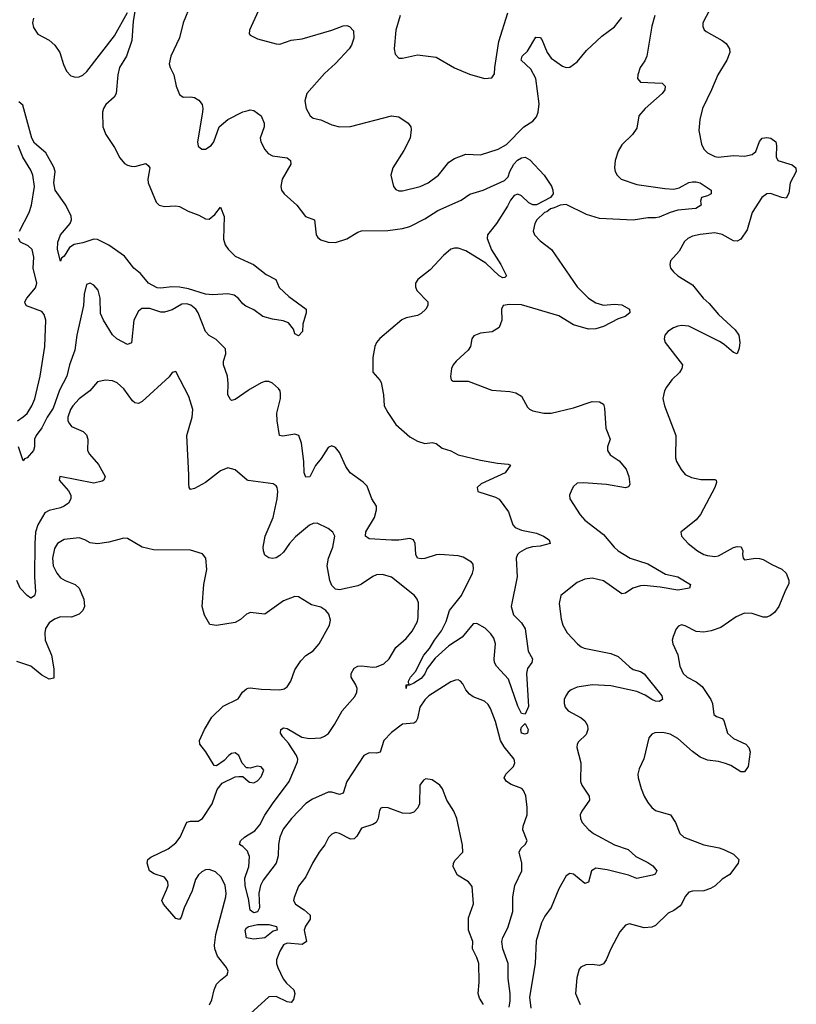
# Model space of a CAD drawing. Header units: inches. Extents: x 2143765 to 2212928, y 878963 to 1017374.
# Tile 248 of 256: x 2168771 to 2172948, y 1001591 to 1006887. Entities that reach past the tile are written whole.
import ezdxf

# ---------------------------------------------------------------- set-up
doc = ezdxf.new("R2010")
doc.units = ezdxf.units.IN
doc.header["$MEASUREMENT"] = 0
doc.layers.add('C1060', color=7, linetype='Continuous')
doc.layers.add('C1070', color=7, linetype='Continuous')

msp = doc.modelspace()

# ---------------------------------------------------------------- linework, layer by layer
at = {"layer": 'C1060', "color": 5}
for points, elevation in [([(2169690.4, 1006970), (2169650.4, 1006870), (2169630.3, 1006790), (2169583.7, 1006690), (2169574.4, 1006650), (2169579.3, 1006630), (2169599.5, 1006590), (2169612.4, 1006530), (2169630, 1006484.9), (2169650, 1006470.4), (2169690, 1006472.6), (2169710, 1006469.1), (2169733.9, 1006453.9), (2169752.6, 1006430), (2169756.5, 1006410), (2169754.2, 1006390), (2169726.3, 1006230), (2169730, 1006206.8), (2169750, 1006190.4), (2169770, 1006190.4), (2169801.3, 1006210), (2169814.8, 1006230), (2169844.2, 1006310), (2169889.4, 1006350), (2169970.4, 1006390.4), (2170000, 1006399.1)], 340), ([(2168844.6, 1006895.4), (2168839.5, 1006870), (2168844.5, 1006844.5), (2168868.6, 1006808.7), (2168930, 1006776.5), (2168959.1, 1006750), (2168986.4, 1006710), (2169006.3, 1006646.3), (2169023.2, 1006610), (2169045.5, 1006585.5), (2169070, 1006578.2), (2169090, 1006580.2), (2169110, 1006588.5), (2169131.9, 1006608.1), (2169280.8, 1006799.2), (2169350, 1006926)], 320), ([(2169390.2, 1006930), (2169381.1, 1006878.9), (2169374.4, 1006774.4), (2169344.4, 1006690), (2169306.7, 1006630), (2169298.6, 1006590), (2169290.4, 1006490), (2169278, 1006470), (2169233.4, 1006430), (2169220.9, 1006410), (2169216.9, 1006390), (2169217.4, 1006310), (2169233.7, 1006270), (2169280, 1006200), (2169310, 1006143), (2169333.7, 1006113.7), (2169350, 1006103.7), (2169370, 1006098.7), (2169390, 1006097.6), (2169450, 1006112.7), (2169462, 1006102), (2169470.4, 1006090), (2169459.5, 1006030), (2169462.3, 1006010), (2169505.5, 1005905.5), (2169520.3, 1005890), (2169550, 1005882), (2169610, 1005885.5), (2169630, 1005882.2), (2169676.4, 1005856.4), (2169734.8, 1005834.8), (2169770, 1005815.6), (2169790, 1005813.7), (2169821, 1005839), (2169850, 1005878.8), (2169871.3, 1005828.7), (2169866, 1005706), (2169876.2, 1005676.2), (2169892.6, 1005652.6), (2169930, 1005615.8), (2170000, 1005583.1)], 320), ([(2170000, 1005340.1), (2169986.2, 1005346.2), (2169970, 1005359.3), (2169948.2, 1005388.2), (2169924.7, 1005404.7), (2169890, 1005413.3), (2169810, 1005406.5), (2169770.2, 1005409.8), (2169679.2, 1005439.2), (2169630, 1005449.1), (2169589.5, 1005450.5), (2169530, 1005442.2), (2169510, 1005445.6), (2169463.8, 1005470), (2169420.9, 1005520.9), (2169384.2, 1005550), (2169335.2, 1005615.2), (2169250, 1005674.6), (2169190, 1005705.3), (2169170, 1005705.8), (2169110, 1005686.2), (2169063.1, 1005676.9), (2169039, 1005661), (2169010, 1005614.5), (2168996.1, 1005603.9), (2168990, 1005588), (2168973.3, 1005650), (2168976.5, 1005690), (2168989.4, 1005730.6), (2169042.6, 1005790), (2169049.1, 1005810), (2169047.4, 1005830), (2169019.4, 1005890), (2168961.5, 1005970), (2168954.4, 1006010), (2168961, 1006070), (2168953.8, 1006093.8), (2168911, 1006171), (2168850, 1006222.2), (2168835.9, 1006250), (2168787.8, 1006427.8), (2168765.4, 1006445.4)], 320), ([(2168768.7, 1005750), (2168821.7, 1005850), (2168834, 1005890), (2168849.8, 1005990), (2168841.4, 1006050), (2168830, 1006076.9), (2168787.1, 1006147.1), (2168761.6, 1006210)], 340), ([(2168758, 1004730), (2168790, 1004750.2), (2168810, 1004769.2), (2168836.3, 1004810), (2168852.9, 1004847.1), (2168881.4, 1004970), (2168905.8, 1005130), (2168911.1, 1005270), (2168902, 1005302), (2168890, 1005317.6), (2168807.7, 1005347.7), (2168800.1, 1005360.1), (2168797.7, 1005370), (2168808.9, 1005390), (2168855.4, 1005444.6), (2168862.5, 1005470), (2168842.4, 1005550), (2168846.9, 1005610), (2168836.9, 1005650), (2168816, 1005670), (2168775.1, 1005690), (2168764, 1005710)], 340), ([(2170000, 1004893.3), (2169930, 1004844.2), (2169910, 1004838), (2169904, 1004844), (2169889.8, 1004870), (2169892.7, 1004930), (2169888.1, 1004970), (2169866.6, 1005030), (2169867.2, 1005050), (2169879.2, 1005090), (2169877.3, 1005117.2), (2169827.3, 1005167.3), (2169790, 1005188.2), (2169770, 1005209.6), (2169729.8, 1005310), (2169718.7, 1005330), (2169692, 1005352), (2169670, 1005358.5), (2169642.7, 1005357.3), (2169590, 1005326.3), (2169550, 1005314.4), (2169530, 1005314.5), (2169470, 1005334.1), (2169427, 1005333), (2169410, 1005319.1), (2169385.1, 1005270), (2169371.4, 1005148.6), (2169350, 1005139.7), (2169292.8, 1005170), (2169270, 1005192.6), (2169221.8, 1005270), (2169206.1, 1005306.1), (2169203.8, 1005390), (2169192.2, 1005432.2), (2169170, 1005459.6), (2169150, 1005469.6), (2169130, 1005462.7), (2169116.9, 1005410), (2169114.3, 1005350), (2169078.6, 1005190), (2169066.6, 1005110), (2169039.1, 1005030), (2169024.4, 1004970), (2168985.4, 1004894.6), (2168950, 1004798.4), (2168918.4, 1004750), (2168890, 1004691.6), (2168859.4, 1004650), (2168851, 1004630), (2168850.2, 1004590), (2168844.1, 1004570), (2168810, 1004529.8), (2168795.8, 1004524.2), (2168790, 1004515.1), (2168765, 1004590)], 340), ([(2170000, 1004409.1), (2169994, 1004410), (2169930, 1004465.2), (2169890, 1004477), (2169850, 1004460.7), (2169770, 1004396.9), (2169710, 1004365.1), (2169690, 1004360.7), (2169683, 1004370), (2169679.8, 1004390), (2169681, 1004439), (2169669.8, 1004650), (2169697.6, 1004750), (2169701.5, 1004790), (2169679.6, 1004859.6), (2169610, 1004995.3), (2169590, 1004988.7), (2169574.6, 1004965.4), (2169430, 1004833.1), (2169410, 1004823.1), (2169390, 1004826), (2169376.9, 1004836.9), (2169330, 1004902), (2169294.4, 1004934.4), (2169270, 1004944.4), (2169231.9, 1004948.1), (2169190, 1004938.4), (2169148.6, 1004891.4), (2169090, 1004847.2), (2169055.8, 1004810), (2169043.9, 1004790), (2169030.2, 1004750), (2169030.3, 1004730), (2169036.1, 1004716.1), (2169050, 1004699.5), (2169112.4, 1004672.4), (2169130, 1004653.4), (2169136.9, 1004630), (2169136, 1004570), (2169145.7, 1004550), (2169195.2, 1004495.2), (2169230.4, 1004429.6), (2169223, 1004410), (2169215.1, 1004404.9), (2169170, 1004394.8), (2168987.3, 1004430), (2168983.2, 1004410), (2169032.8, 1004352.8), (2169045.1, 1004330), (2169046, 1004310), (2169033.3, 1004286.7), (2169010.4, 1004269.6), (2168990, 1004260.7), (2168930, 1004246.9), (2168905.2, 1004234.8), (2168867.4, 1004170), (2168856.4, 1004130), (2168851.8, 1004070), (2168850.1, 1003890), (2168856.3, 1003810), (2168850, 1003788.3), (2168830, 1003775.4), (2168810, 1003789.7), (2168772.5, 1003830), (2168755.4, 1003870)], 360), ([(2170000, 1003694), (2169990, 1003689.5), (2169958.9, 1003661.1), (2169930, 1003645.1), (2169829.5, 1003629.5), (2169793.2, 1003633.2), (2169764.2, 1003684.2), (2169751.6, 1003730), (2169761.3, 1003850), (2169778, 1003930), (2169772, 1003990), (2169753.8, 1004013.8), (2169690, 1004033.3), (2169490, 1004036.2), (2169430, 1004049.7), (2169350, 1004096.3), (2169330, 1004098), (2169250, 1004076.4), (2169190, 1004068.4), (2169150, 1004072.8), (2169120.9, 1004090), (2169090, 1004099.3), (2169010, 1004091.8), (2168974.3, 1004070), (2168957, 1004043), (2168946.3, 1003990), (2168951.1, 1003950), (2168970, 1003910.4), (2168990, 1003885.3), (2169015.5, 1003870), (2169069.4, 1003849.4), (2169090.1, 1003830.1), (2169115.5, 1003770), (2169119, 1003730), (2169110.3, 1003710), (2169090, 1003689.8), (2169050, 1003673.3), (2168990, 1003674.7), (2168958, 1003662), (2168930, 1003643), (2168910, 1003612), (2168905.2, 1003590), (2168908.2, 1003550), (2168941.7, 1003470), (2168955.1, 1003395.1), (2168953.8, 1003346.2), (2168930, 1003339.2), (2168890, 1003361.1), (2168830, 1003409.8), (2168755.7, 1003435.7)], 380), ([(2170000, 1002862.6), (2169990, 1002864), (2169967.5, 1002887.5), (2169949.4, 1002930), (2169930, 1002943.6), (2169910, 1002939.7), (2169894.9, 1002930), (2169870, 1002902), (2169830, 1002874), (2169816.4, 1002876.4), (2169771.2, 1002950), (2169739.6, 1002990), (2169737.4, 1003010), (2169765.3, 1003070), (2169804.7, 1003135.3), (2169865, 1003195), (2169944.9, 1003235.1), (2169969.1, 1003270.9), (2169990, 1003288.9), (2170000, 1003291.6)], 380), ([(2169791.9, 1001588.1), (2169803.7, 1001616.3), (2169816.9, 1001670), (2169830, 1001698.9), (2169850, 1001721.9), (2169887.4, 1001750), (2169891.7, 1001770), (2169882.2, 1001790), (2169834.8, 1001850), (2169820.6, 1001890), (2169818.7, 1001910), (2169826.1, 1001966.1), (2169878.6, 1002170), (2169881, 1002190), (2169876.5, 1002230), (2169854.8, 1002274.8), (2169824.6, 1002304.6), (2169790, 1002316.1), (2169770, 1002314.2), (2169750, 1002304), (2169732, 1002288), (2169717, 1002263), (2169698.9, 1002201.1), (2169655.4, 1002110), (2169639.4, 1002060.6), (2169630, 1002047), (2169610, 1002053.6), (2169544.2, 1002130), (2169534.7, 1002150), (2169562.5, 1002210), (2169568.9, 1002230), (2169568, 1002250), (2169550, 1002275.7), (2169493.3, 1002293.3), (2169469.3, 1002309.3), (2169457.1, 1002350), (2169459.8, 1002370), (2169476.6, 1002383.4), (2169570, 1002428.2), (2169610, 1002459), (2169633.9, 1002490), (2169670, 1002571.7), (2169690, 1002576.5), (2169730, 1002576.1), (2169753.7, 1002590), (2169805.7, 1002670), (2169833.1, 1002746.9), (2169859.6, 1002780.4), (2169930, 1002814), (2169950, 1002816), (2169970, 1002816), (2170000, 1002791.6)], 380), ([(2170000, 1002404), (2169995.9, 1002415.9), (2169970, 1002440.7), (2169953.2, 1002450), (2169958, 1002470), (2169980.5, 1002490), (2170000, 1002502.5)], 360), ([(2170000, 1002163.7), (2169983.6, 1002230), (2169981.9, 1002270), (2170000, 1002321)], 360), ([(2170000, 1001947.2), (2169990, 1001949.2), (2169984, 1001990), (2169990, 1002003.1), (2170000, 1002008.5)], 360)]:
    msp.add_lwpolyline(points, dxfattribs=dict(at, elevation=elevation))
at = {"layer": 'C1070', "color": 5}
for points, elevation in [([(2170052.8, 1006932.8), (2170006, 1006830), (2170005.5, 1006810), (2170010, 1006804), (2170050, 1006783.1), (2170150, 1006757.4), (2170170, 1006756), (2170230, 1006775.9), (2170290, 1006783.8), (2170449.8, 1006830.2), (2170510, 1006853.4), (2170530, 1006854.9), (2170544.7, 1006850), (2170566, 1006826), (2170568.3, 1006788.3), (2170555.2, 1006750), (2170543.1, 1006730), (2170470, 1006651.2), (2170410, 1006598.3), (2170316, 1006490), (2170304.6, 1006450), (2170311.8, 1006410), (2170332.7, 1006370), (2170350, 1006357), (2170390, 1006349), (2170450, 1006321.1), (2170490.3, 1006310.3), (2170550, 1006313.1), (2170770.2, 1006370.3), (2170810, 1006364.9), (2170859.3, 1006330), (2170874.4, 1006310), (2170876.7, 1006296.7), (2170870.3, 1006250), (2170836.1, 1006183.9), (2170777.1, 1006090), (2170767.3, 1006050), (2170780.7, 1005990), (2170793.2, 1005973.2), (2170810, 1005966), (2170830, 1005966.7), (2170925.2, 1005990), (2170967.3, 1006010), (2171024.2, 1006050), (2171079.5, 1006120.5), (2171110, 1006140.4), (2171170, 1006164.4), (2171250, 1006160.8), (2171344.5, 1006190), (2171390, 1006216), (2171483, 1006310), (2171530, 1006340.3), (2171550, 1006364.9), (2171559.8, 1006390), (2171565.1, 1006434.9), (2171546.5, 1006570), (2171520.6, 1006620.6), (2171468.7, 1006670), (2171472.8, 1006690), (2171501.6, 1006718.4), (2171547.8, 1006792.2), (2171570, 1006791.8), (2171579.6, 1006779.6), (2171608, 1006710), (2171630, 1006679), (2171690, 1006636.5), (2171710, 1006628.9), (2171730, 1006631.6), (2171770, 1006660.9), (2171819.5, 1006720.5), (2171901.8, 1006798.2), (2171970, 1006847.5), (2172010, 1006898.5)], 360), ([(2170817, 1006910), (2170794.6, 1006830), (2170785.7, 1006730), (2170790, 1006701), (2170810, 1006680.5), (2170830, 1006680.4), (2170910, 1006698.7), (2171010, 1006686), (2171110, 1006627.7), (2171190, 1006593.4), (2171270, 1006570.8), (2171310, 1006574.8), (2171324.5, 1006595.5), (2171325.7, 1006630), (2171347.9, 1006770), (2171396.3, 1006923.7)], 380), ([(2172481.4, 1006938.6), (2172444.9, 1006870), (2172444.4, 1006850), (2172452, 1006832), (2172462.5, 1006822.5), (2172550, 1006774.3), (2172570, 1006758), (2172588.9, 1006730), (2172590.3, 1006710), (2172574.9, 1006670), (2172525.5, 1006590), (2172492.6, 1006510), (2172442.6, 1006410), (2172428.4, 1006350), (2172424.4, 1006290), (2172438, 1006218), (2172450.7, 1006190), (2172470.8, 1006170), (2172510, 1006150.4), (2172527.8, 1006147.8), (2172610, 1006156), (2172670, 1006153.4), (2172710, 1006161.7), (2172730, 1006178), (2172750, 1006231), (2172765.2, 1006250), (2172790, 1006253.4), (2172811, 1006250), (2172838, 1006230), (2172842, 1006210), (2172839.6, 1006150), (2172848.8, 1006130), (2172926, 1006106), (2172944.9, 1006090), (2172948, 1006070), (2172914.7, 1006010), (2172906.9, 1005953.1), (2172892.6, 1005927.4), (2172870, 1005929.7), (2172810, 1005952.2), (2172790, 1005949.7), (2172762.6, 1005930), (2172710.2, 1005850), (2172683.4, 1005756.6), (2172650, 1005705.7), (2172630, 1005696), (2172610, 1005696.8), (2172550, 1005730.9), (2172510, 1005739.8), (2172430, 1005732.2), (2172390, 1005721.7), (2172364.9, 1005710), (2172346.6, 1005693.4), (2172317.5, 1005642.5), (2172270.8, 1005590), (2172266.8, 1005570), (2172270.8, 1005550), (2172286.8, 1005530), (2172310.8, 1005510), (2172390, 1005460.3), (2172446.5, 1005390), (2172479.7, 1005359.7), (2172530, 1005301.7), (2172619.3, 1005219.3), (2172638.4, 1005190), (2172644.2, 1005150), (2172640.3, 1005119.7), (2172630, 1005089.2), (2172610, 1005097.6), (2172560.3, 1005140.3), (2172535.7, 1005155.7), (2172370, 1005238.8), (2172330, 1005241.8), (2172310, 1005237.8), (2172288, 1005230), (2172257.1, 1005210), (2172240.4, 1005190), (2172236.4, 1005170), (2172242.4, 1005150), (2172335.2, 1005030), (2172332.4, 1005010), (2172319.6, 1004990), (2172279, 1004950), (2172250.3, 1004910), (2172238.7, 1004890), (2172230.4, 1004850), (2172239.5, 1004810), (2172299.7, 1004650), (2172298.9, 1004530), (2172304.2, 1004510), (2172327.9, 1004467.9), (2172350, 1004441.6), (2172384, 1004424), (2172433.9, 1004413.9), (2172510, 1004413.7), (2172516.3, 1004410), (2172518, 1004398), (2172510.2, 1004370), (2172433.5, 1004226.5), (2172410, 1004197.2), (2172327.3, 1004130), (2172330.6, 1004110), (2172365.5, 1004070), (2172417.1, 1004030), (2172450, 1004010.3), (2172470, 1004004.5), (2172510, 1004000.2), (2172530, 1004002.9), (2172610, 1004047.3), (2172630, 1004053), (2172651.3, 1004051.3), (2172660.3, 1004030), (2172658.3, 1004010), (2172662.4, 1003990), (2172670, 1003982.4), (2172730, 1003991.6), (2172750, 1003989.1), (2172770, 1003983.2), (2172815.9, 1003955.9), (2172870, 1003932.4), (2172893.6, 1003910), (2172907.9, 1003872.1), (2172908.1, 1003851.9), (2172890, 1003819), (2172854, 1003730), (2172830, 1003698.3), (2172810, 1003682.7), (2172790, 1003674.2), (2172770, 1003673.8), (2172710, 1003694.1), (2172670, 1003694.5), (2172623.8, 1003676.2), (2172542.3, 1003617.7), (2172490, 1003600.3), (2172450, 1003593.2), (2172410, 1003596.8), (2172350, 1003627.3), (2172330, 1003631.8), (2172314.9, 1003625.1), (2172302, 1003610), (2172286, 1003570), (2172280.5, 1003550), (2172283, 1003530), (2172310, 1003471.3), (2172321.7, 1003410), (2172339.5, 1003370), (2172360.5, 1003350), (2172410, 1003326.5), (2172440.9, 1003300.9), (2172488.9, 1003230), (2172496.9, 1003210), (2172504.9, 1003150), (2172519.2, 1003139.2), (2172548.6, 1003128.6), (2172558.6, 1003118.6), (2172577, 1003050), (2172610, 1003020.3), (2172677.3, 1002990), (2172693.3, 1002973.3), (2172699.5, 1002950), (2172688.4, 1002870), (2172670, 1002842), (2172650, 1002841.6), (2172595.2, 1002875.2), (2172566.6, 1002886.6), (2172530, 1002897.4), (2172470, 1002905.3), (2172430, 1002921.2), (2172390, 1002950.7), (2172310, 1003021.5), (2172270, 1003043.5), (2172230, 1003052.7), (2172187.7, 1003052.2), (2172170, 1003044.5), (2172155.1, 1003024.9), (2172128, 1002912), (2172103, 1002857), (2172096, 1002830), (2172096.5, 1002810), (2172112.6, 1002752.6), (2172130, 1002710.5), (2172150, 1002677.1), (2172170, 1002650.5), (2172190, 1002633), (2172271, 1002610), (2172298.8, 1002570), (2172320.7, 1002510), (2172342.8, 1002490), (2172450, 1002449.2), (2172532.8, 1002432.8), (2172562, 1002422), (2172610, 1002398.8), (2172638, 1002370), (2172636, 1002350), (2172590, 1002289.3), (2172550, 1002263.7), (2172511.8, 1002228.2), (2172486.3, 1002213.7), (2172450, 1002202), (2172390, 1002200.5), (2172370, 1002194.7), (2172350, 1002172), (2172330.3, 1002130), (2172320.7, 1002119.3), (2172290, 1002096.3), (2172259.1, 1002080.9), (2172190, 1002015.1), (2172170, 1002006.6), (2172130, 1002002.5), (2172050, 1002023.5), (2172030, 1002017.6), (2171999.1, 1001980.9), (2171950.2, 1001890), (2171925.7, 1001830), (2171911.3, 1001808.7), (2171890, 1001800.5), (2171850, 1001806.3), (2171816.1, 1001803.9), (2171788.5, 1001791.5), (2171780.4, 1001779.6), (2171766.9, 1001733.1), (2171760.4, 1001650), (2171784.9, 1001590)], 380), ([(2172187.5, 1006910), (2172170, 1006852.7), (2172143.3, 1006690), (2172133.9, 1006666.1), (2172108.4, 1006630), (2172095.8, 1006590), (2172094.4, 1006570), (2172110.3, 1006550.3), (2172226.2, 1006546.2), (2172243, 1006530), (2172240.4, 1006510), (2172226.4, 1006490), (2172134.7, 1006410), (2172100.8, 1006370), (2172090, 1006303.7), (2172066.7, 1006270), (2172010, 1006214), (2171990, 1006179.3), (2171973.4, 1006130), (2171970.3, 1006090), (2171974, 1006070), (2171984.4, 1006050), (2172005.5, 1006030), (2172090, 1006000.2), (2172241.6, 1005978.4), (2172290, 1005976), (2172317.8, 1005982.2), (2172370, 1006010.7), (2172390, 1006015.4), (2172410, 1006014.1), (2172430.3, 1006010), (2172490.5, 1005970), (2172490.5, 1005950), (2172470, 1005938.7), (2172438.8, 1005930), (2172433, 1005910), (2172435.5, 1005890), (2172407.9, 1005872.1), (2172310, 1005862), (2172269.4, 1005850.6), (2172210, 1005824.7), (2172190, 1005821.5), (2172150, 1005820.8), (2172070, 1005809.1), (2171890, 1005817.7), (2171819.2, 1005839.2), (2171710, 1005892.2), (2171677.1, 1005890), (2171645.8, 1005874.2), (2171625.5, 1005870), (2171606.3, 1005853.7), (2171593, 1005850), (2171552.7, 1005810), (2171542.4, 1005790), (2171532.4, 1005750), (2171540.4, 1005730), (2171570, 1005698), (2171631.7, 1005651.7), (2171768.8, 1005450), (2171830, 1005389.2), (2171870, 1005363.2), (2171910, 1005352.3), (2171970, 1005357.6), (2172010, 1005352.4), (2172050.5, 1005330), (2172052.2, 1005310), (2172028, 1005290), (2171990, 1005277.1), (2171910, 1005237), (2171870, 1005224.3), (2171830, 1005222.9), (2171750, 1005245), (2171670, 1005293.7), (2171470, 1005352.8), (2171404.1, 1005355.9), (2171371.3, 1005350), (2171362, 1005330), (2171364.9, 1005270), (2171348.8, 1005231.2), (2171311.7, 1005208.3), (2171250, 1005201.3), (2171214, 1005186), (2171203, 1005170), (2171195.5, 1005130), (2171183, 1005110), (2171118, 1005050), (2171101.6, 1005030), (2171093, 1005010), (2171087.9, 1004967.9), (2171090.8, 1004950.8), (2171103, 1004943), (2171182.5, 1004942.5), (2171310, 1004894.4), (2171407.2, 1004887.2), (2171439.2, 1004879.2), (2171470, 1004862), (2171502.6, 1004802.6), (2171512.3, 1004792.3), (2171530, 1004783.8), (2171590, 1004770.5), (2171630, 1004770.4), (2171750, 1004799.5), (2171850, 1004833.1), (2171890, 1004832), (2171910, 1004819.1), (2171916.9, 1004796.9), (2171923.1, 1004690), (2171946.4, 1004630), (2171933.1, 1004590), (2171933.1, 1004570), (2171947, 1004547), (2171994.5, 1004514.5), (2172032.9, 1004470), (2172047.4, 1004430), (2172053.4, 1004386.6), (2172045.5, 1004374.5), (2172030, 1004369.7), (2171927.1, 1004387.1), (2171803.6, 1004396.4), (2171770, 1004393.3), (2171750, 1004377), (2171739.9, 1004360.1), (2171728.8, 1004330), (2171730.4, 1004310), (2171784.5, 1004224.5), (2171810, 1004194.4), (2171910, 1004118.9), (2171968.1, 1004050), (2171990.2, 1004030), (2172054.9, 1003990), (2172150, 1003961), (2172244.3, 1003904.3), (2172310.1, 1003890.1), (2172378, 1003850), (2172374, 1003830), (2172310, 1003819.1), (2172215.3, 1003835.3), (2172130, 1003844.2), (2172110, 1003841.6), (2172068.8, 1003830), (2172030, 1003802.2), (2172010, 1003799.3), (2171910, 1003868.7), (2171850, 1003883.9), (2171810, 1003877.4), (2171770, 1003859.5), (2171682, 1003790), (2171672.8, 1003747.2), (2171683.4, 1003663.4), (2171692.7, 1003630), (2171714.9, 1003590), (2171770.2, 1003530.3), (2171790, 1003514.4), (2171807.3, 1003507.3), (2171950, 1003478.2), (2171990, 1003462.8), (2172050, 1003406), (2172070, 1003392.8), (2172110, 1003380.5), (2172130, 1003369.2), (2172223.9, 1003250), (2172228.4, 1003230), (2172210, 1003220.3), (2172190, 1003221.5), (2172170, 1003229.9), (2172134.7, 1003254.7), (2172090, 1003273.1), (2171950, 1003304.9), (2171850, 1003309.1), (2171770, 1003297.4), (2171736.8, 1003283.2), (2171721.1, 1003270), (2171707.6, 1003250), (2171700.2, 1003230), (2171699.6, 1003210), (2171704.6, 1003190), (2171720.4, 1003170), (2171790, 1003132.9), (2171810, 1003115.8), (2171824.2, 1003090), (2171827.4, 1003070), (2171817.3, 1003042.7), (2171776.1, 1003003.9), (2171768.7, 1002990), (2171767.5, 1002972.5), (2171788.3, 1002890), (2171787, 1002790), (2171794.7, 1002770), (2171833.1, 1002710), (2171835.6, 1002690), (2171794.2, 1002630), (2171785.2, 1002610), (2171786.3, 1002590), (2171796, 1002570), (2171830, 1002531.1), (2171857.7, 1002510), (2171970, 1002448.9), (2172043.5, 1002423.5), (2172085.6, 1002385.6), (2172150, 1002354.7), (2172176.7, 1002336.7), (2172197.8, 1002310), (2172188, 1002292), (2172174.7, 1002285.3), (2172090, 1002268.5), (2172046.1, 1002286.1), (2171930, 1002315), (2171870, 1002324.4), (2171846.3, 1002310), (2171830, 1002248.7), (2171810, 1002240.9), (2171750, 1002291.1), (2171730, 1002295.8), (2171710, 1002282.4), (2171670, 1002211.6), (2171628.6, 1002111.4), (2171595.4, 1002064.6), (2171577.6, 1002030), (2171548, 1001932), (2171542.6, 1001810), (2171512.3, 1001630), (2171519.2, 1001570)], 360), ([(2170000, 1006399.1), (2170010, 1006402), (2170030, 1006398.4), (2170070, 1006370.4), (2170086.5, 1006330), (2170086.3, 1006310), (2170064.4, 1006250), (2170068.5, 1006230), (2170090, 1006188.4), (2170107, 1006167), (2170130, 1006153.8), (2170210, 1006144.2), (2170226.7, 1006130), (2170228.7, 1006110), (2170182.6, 1006030), (2170174.4, 1005990), (2170178, 1005970), (2170193.4, 1005950), (2170262, 1005890), (2170308.8, 1005828.8), (2170355.5, 1005810), (2170365.3, 1005730), (2170374.9, 1005714.9), (2170390, 1005703), (2170430, 1005690.4), (2170470, 1005688.7), (2170530, 1005707.4), (2170590, 1005744), (2170610, 1005751.5), (2170750, 1005753.1), (2170830, 1005763), (2170870, 1005773.8), (2170950, 1005815.7), (2171020, 1005860), (2171144.6, 1005915.4), (2171191.7, 1005948.3), (2171263, 1005970), (2171377.7, 1006022.3), (2171398.7, 1006041.3), (2171407.2, 1006070), (2171429.4, 1006110.6), (2171448.7, 1006131.3), (2171470, 1006143.5), (2171490, 1006146.9), (2171513.9, 1006133.9), (2171592.6, 1006050), (2171630.6, 1005990.6), (2171639.1, 1005970), (2171640.1, 1005950), (2171625.5, 1005930), (2171550, 1005890.2), (2171530, 1005891.3), (2171510, 1005901.7), (2171470, 1005939.2), (2171450, 1005948.3), (2171430, 1005940.5), (2171410, 1005916.1), (2171395.2, 1005884.8), (2171336.1, 1005790), (2171287.6, 1005730), (2171285.8, 1005710), (2171308.4, 1005648.4), (2171358.4, 1005570), (2171388.4, 1005510), (2171379.7, 1005500.3), (2171370, 1005499.2), (2171350, 1005508.6), (2171277.1, 1005577.1), (2171170, 1005643.4), (2171130, 1005658.4), (2171110, 1005658.7), (2171090, 1005651.9), (2171050, 1005618.3), (2170979, 1005541), (2170912.9, 1005490), (2170900.2, 1005470), (2170898.9, 1005450), (2170907.4, 1005430), (2170966, 1005370), (2170966.4, 1005350), (2170954.4, 1005330), (2170930, 1005306.6), (2170910, 1005295.8), (2170850, 1005283.5), (2170826.8, 1005273.2), (2170708.2, 1005171.8), (2170690.4, 1005150), (2170681.3, 1005130), (2170670.4, 1005070), (2170670.3, 1004990.3), (2170708.4, 1004948.4), (2170715.1, 1004935.1), (2170727.7, 1004870), (2170731.5, 1004810), (2170750, 1004774), (2170794.4, 1004710), (2170870, 1004644.1), (2170910, 1004620.3), (2170950, 1004608.4), (2170990, 1004613), (2171010, 1004608), (2171042.4, 1004582.4), (2171090, 1004567.8), (2171130, 1004546.2), (2171250, 1004517.2), (2171341.3, 1004501.3), (2171397.2, 1004497.2), (2171410, 1004490.7), (2171381.7, 1004450), (2171253, 1004390), (2171230.7, 1004370), (2171234.8, 1004350), (2171330, 1004319.7), (2171350, 1004307.4), (2171400, 1004240), (2171423.2, 1004170), (2171436.1, 1004156.1), (2171470, 1004140.7), (2171550, 1004124.5), (2171588.2, 1004110), (2171618.9, 1004090), (2171624.9, 1004070), (2171570, 1004054.8), (2171528.1, 1004051.9), (2171497.3, 1004042.7), (2171459.2, 1004020.8), (2171449, 1004010), (2171441.2, 1003990), (2171446.9, 1003890), (2171415, 1003730), (2171426.8, 1003686.8), (2171470, 1003643.7), (2171488.9, 1003610), (2171504.9, 1003490), (2171528.2, 1003450), (2171526, 1003430), (2171502.3, 1003397.7), (2171496.2, 1003370), (2171506.9, 1003193.1), (2171490, 1003152), (2171470, 1003156), (2171450, 1003194.5), (2171400.2, 1003340.2), (2171336, 1003410), (2171324.1, 1003430), (2171322.1, 1003450), (2171330.5, 1003530), (2171321.4, 1003561.4), (2171304.7, 1003584.7), (2171274, 1003614), (2171230, 1003639.8), (2171210, 1003638.2), (2171150, 1003565.5), (2171079.8, 1003520.2), (2171006.3, 1003453.7), (2170962, 1003398), (2170950, 1003369.6), (2170930, 1003343.5), (2170890, 1003318), (2170868, 1003308), (2170852, 1003308), (2170849, 1003290), (2170849.2, 1003310), (2170866, 1003314), (2170861.2, 1003321.2), (2170862.7, 1003330), (2170872.3, 1003350), (2170899.2, 1003380.8), (2170945.3, 1003470), (2170975, 1003505), (2171001.8, 1003550), (2171040.2, 1003599.8), (2171064.9, 1003650), (2171083.2, 1003710), (2171147.4, 1003790), (2171206, 1003910), (2171212.3, 1003932.3), (2171210, 1003959), (2171201.2, 1003970), (2171156.2, 1003996.2), (2171130, 1004003.5), (2171030, 1004010.8), (2171010, 1004009), (2170949.7, 1003989.7), (2170930, 1003986.9), (2170911.2, 1003991.2), (2170901, 1004010), (2170898.7, 1004070), (2170888.6, 1004088.6), (2170870, 1004096.8), (2170810, 1004087.9), (2170770, 1004087.2), (2170650, 1004095.1), (2170630, 1004109.4), (2170632.1, 1004132.1), (2170678.4, 1004210), (2170689.9, 1004250), (2170689, 1004270), (2170665.5, 1004310), (2170638.9, 1004378.9), (2170618.9, 1004398.9), (2170548.9, 1004450), (2170524.7, 1004484.7), (2170490, 1004558.3), (2170470, 1004585.7), (2170450, 1004595.1), (2170430, 1004586.3), (2170392.6, 1004527.4), (2170361.5, 1004490), (2170331.7, 1004428.3), (2170310, 1004426.9), (2170300.7, 1004450), (2170299.4, 1004510), (2170286.5, 1004610), (2170271.2, 1004651.2), (2170250, 1004657.4), (2170186.9, 1004646.9), (2170167.3, 1004650), (2170155, 1004730), (2170154.2, 1004770), (2170173.5, 1004850), (2170174.1, 1004874.1), (2170171.6, 1004890), (2170163.3, 1004903.3), (2170130, 1004931.6), (2170110, 1004941.3), (2170090, 1004941.7), (2170070, 1004934.5), (2170010, 1004900.3), (2170000, 1004893.3)], 340), ([(2170000, 1005583.1), (2170028, 1005570), (2170096.3, 1005516.3), (2170147.7, 1005490), (2170166.1, 1005446.1), (2170217.6, 1005397.6), (2170312, 1005330), (2170312, 1005310), (2170294, 1005250), (2170292, 1005210), (2170270, 1005186), (2170250, 1005198), (2170243.1, 1005223.1), (2170216, 1005256), (2170187.3, 1005267.3), (2170130, 1005276), (2170079, 1005290), (2170030, 1005327), (2170000, 1005340.1)], 320), ([(2170000, 1002502.5), (2170035, 1002525), (2170062.9, 1002557.1), (2170090, 1002608.9), (2170130, 1002670.3), (2170220.7, 1002790), (2170264.5, 1002895.5), (2170267.4, 1002910), (2170259.3, 1002930), (2170216.2, 1002996.2), (2170185.2, 1003030), (2170174, 1003050), (2170175.6, 1003070), (2170190, 1003078.5), (2170210, 1003075.2), (2170288.8, 1003028.8), (2170330, 1003020.6), (2170390, 1003024.5), (2170410, 1003032.7), (2170431.4, 1003048.6), (2170464, 1003096), (2170506, 1003170), (2170574, 1003246), (2170584.8, 1003270), (2170585.8, 1003290), (2170579.3, 1003310), (2170554.3, 1003350), (2170554, 1003370), (2170570, 1003399.3), (2170590, 1003410.3), (2170610, 1003412), (2170670, 1003404.2), (2170690, 1003405.7), (2170730, 1003423.1), (2170758.3, 1003450), (2170793, 1003510), (2170850, 1003559.5), (2170882.2, 1003597.8), (2170909.7, 1003650), (2170914.1, 1003674.1), (2170915.4, 1003750), (2170908.3, 1003770), (2170893.7, 1003790), (2170770, 1003888.4), (2170722.8, 1003902.8), (2170690, 1003900.8), (2170670, 1003891.8), (2170610, 1003850.7), (2170590, 1003842.2), (2170490, 1003821), (2170470, 1003824), (2170450, 1003844.7), (2170438.4, 1003870), (2170424.7, 1003950), (2170431.2, 1003990), (2170455.4, 1004050), (2170465.6, 1004110), (2170455.1, 1004130), (2170429.7, 1004149.7), (2170370, 1004178.3), (2170350, 1004176.8), (2170330, 1004168.7), (2170254.7, 1004105.3), (2170222, 1004070), (2170190, 1004022.4), (2170170, 1004004.4), (2170150, 1003993), (2170130, 1003988.3), (2170110, 1003992), (2170090, 1004006.6), (2170081.3, 1004030), (2170081, 1004050), (2170091.8, 1004110), (2170134, 1004210), (2170156.1, 1004310), (2170159.2, 1004350), (2170155.4, 1004370), (2170150, 1004379.5), (2170133.2, 1004390), (2170000, 1004409.1)], 360), ([(2170000, 1003291.6), (2170010, 1003294.3), (2170070, 1003286), (2170170, 1003282.8), (2170192.7, 1003287.3), (2170210, 1003298.4), (2170229.7, 1003330), (2170249.8, 1003390.2), (2170282, 1003438), (2170310, 1003466.7), (2170350, 1003492.7), (2170382, 1003530), (2170436.9, 1003630), (2170442, 1003658), (2170433.7, 1003690), (2170417.4, 1003710), (2170390, 1003726.9), (2170339.5, 1003739.5), (2170270, 1003782.7), (2170250, 1003785.2), (2170190, 1003762), (2170090, 1003689.6), (2170010, 1003698.4), (2170000, 1003694)], 380), ([(2171403.2, 1001576.8), (2171408.5, 1001610), (2171408.4, 1001650), (2171397.2, 1001730), (2171398, 1001810), (2171369, 1001890), (2171363.7, 1001930), (2171368.9, 1001950), (2171396.7, 1002003.3), (2171423.2, 1002090), (2171423.2, 1002170), (2171433.1, 1002230), (2171472.4, 1002310), (2171472.2, 1002350), (2171456.4, 1002410), (2171466.6, 1002430), (2171489.7, 1002450), (2171499.7, 1002470), (2171477.7, 1002530), (2171479.1, 1002550), (2171500.3, 1002610), (2171499.8, 1002650), (2171492.4, 1002712.4), (2171481.1, 1002741.1), (2171471.3, 1002751.3), (2171414.3, 1002774.3), (2171389.3, 1002789.3), (2171376.9, 1002810), (2171386.3, 1002830), (2171426.4, 1002870), (2171433.7, 1002890), (2171430.6, 1002910), (2171376.6, 1002976.6), (2171356.3, 1003010), (2171330, 1003111.6), (2171303.2, 1003183.2), (2171290, 1003203.5), (2171270, 1003221.1), (2171210, 1003245.6), (2171190, 1003259.5), (2171170, 1003282.7), (2171154.3, 1003314.3), (2171141.2, 1003330), (2171130, 1003335.6), (2171114.9, 1003334.9), (2171090, 1003325.7), (2170971.6, 1003250), (2170950, 1003229.8), (2170922.3, 1003190), (2170910.8, 1003129.2), (2170902, 1003110), (2170890, 1003102.8), (2170830, 1003097.7), (2170770, 1003054), (2170729.3, 1003010), (2170710, 1002947.3), (2170690, 1002941.5), (2170650, 1002943.5), (2170622.2, 1002930), (2170529.4, 1002790), (2170510, 1002726.6), (2170490, 1002719.8), (2170450, 1002731.9), (2170430, 1002731.9), (2170344.8, 1002695.2), (2170309.4, 1002670.6), (2170231.8, 1002590), (2170187.2, 1002532.8), (2170169.2, 1002490), (2170162, 1002450), (2170161, 1002390), (2170150.1, 1002350), (2170080.6, 1002259.4), (2170065.2, 1002230), (2170056.6, 1002190), (2170060.5, 1002110), (2170050, 1002088), (2170030, 1002083.7), (2170010, 1002097.6), (2170000.7, 1002160.7), (2170000, 1002163.7)], 360), ([(2170000, 1002791.6), (2170006.4, 1002786.4), (2170030, 1002783), (2170050, 1002793), (2170070, 1002814), (2170084.5, 1002850), (2170070, 1002869.3), (2170048.4, 1002871.6), (2170010, 1002861.2), (2170000, 1002862.6)], 380), ([(2171265.1, 1001590), (2171244.5, 1001624.5), (2171237.3, 1001650), (2171242.7, 1001710), (2171240.4, 1001810), (2171230, 1001843.7), (2171205.6, 1001890), (2171207.3, 1001930), (2171184.7, 1001990), (2171184.1, 1002055.9), (2171211.3, 1002131.3), (2171204.4, 1002224.4), (2171184.5, 1002250), (2171126.2, 1002286.2), (2171102, 1002330), (2171104.2, 1002350), (2171113.4, 1002366.6), (2171154.5, 1002410), (2171152, 1002448), (2171121.3, 1002590), (2171105.1, 1002630), (2171067.6, 1002690), (2171044.5, 1002750), (2171030, 1002769.3), (2170990, 1002799.3), (2170955.3, 1002804.7), (2170942.5, 1002797.5), (2170923, 1002770), (2170921.1, 1002670), (2170912.2, 1002647.8), (2170890, 1002625.4), (2170870, 1002618.5), (2170830, 1002619.8), (2170752.4, 1002647.6), (2170724.7, 1002650), (2170713.8, 1002646.2), (2170705.7, 1002634.3), (2170698, 1002590), (2170687.4, 1002570), (2170670, 1002558.4), (2170610, 1002538.5), (2170584.4, 1002495.6), (2170570, 1002481.7), (2170550, 1002479.3), (2170490, 1002510.9), (2170470, 1002515.8), (2170450, 1002507.3), (2170431.5, 1002488.5), (2170411.4, 1002448.6), (2170381.6, 1002410), (2170346, 1002350), (2170310, 1002276.2), (2170270, 1002226.6), (2170246.4, 1002166.4), (2170243.1, 1002150), (2170253.4, 1002130), (2170300.2, 1002100.2), (2170332.2, 1002070), (2170333.1, 1002050), (2170308.1, 1002011.9), (2170300.6, 1001990), (2170312.7, 1001930), (2170290, 1001913.3), (2170210, 1001919.4), (2170190, 1001910.9), (2170170, 1001877), (2170152.4, 1001830), (2170152.2, 1001810), (2170158.6, 1001790), (2170187.7, 1001727.7), (2170205.3, 1001705.3), (2170244.4, 1001670), (2170250.2, 1001650), (2170243, 1001617), (2170230, 1001602), (2170210, 1001605.3), (2170150, 1001632.9), (2170110, 1001632.4), (2170010, 1001540.5)], 380), ([(2170000, 1002321), (2170003.2, 1002330), (2170006.1, 1002386.1), (2170000, 1002404)], 360), ([(2170000, 1002008.5), (2170002.7, 1002010), (2170050, 1002020.2), (2170110, 1002019.8), (2170152.2, 1002010), (2170154.8, 1001990), (2170134.9, 1001985.1), (2170090, 1001949.6), (2170030, 1001941.2), (2170000, 1001947.2)], 360)]:
    msp.add_lwpolyline(points, dxfattribs=dict(at, elevation=elevation))
at = {"layer": 'C1070', "color": 5, "elevation": 340}
msp.add_lwpolyline([(2171490, 1003044), (2171469.2, 1003050), (2171466, 1003070), (2171470, 1003082), (2171490, 1003102), (2171506, 1003070), (2171502, 1003050)], close=True, dxfattribs=at)

doc.saveas('drawing.dxf')
